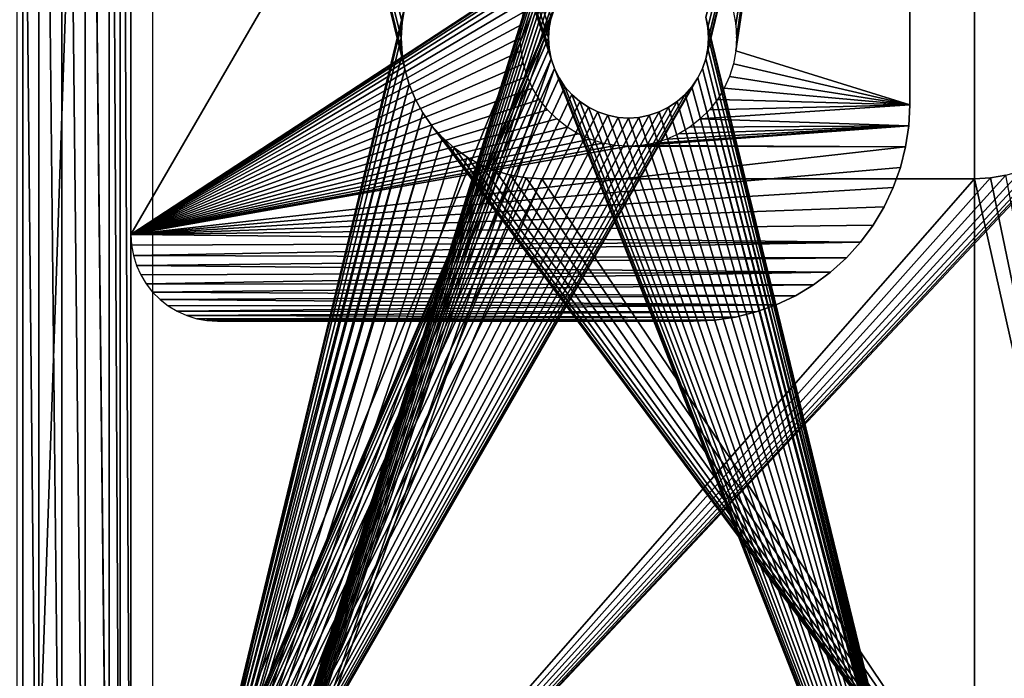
# Model space of a CAD drawing. Header units: millimetres. Extents: x -100 to 100, y -30 to 32.
# Tile 4 of 106: x -82 to -59, y -15 to 0. Entities that reach past the tile are written whole.
import ezdxf

# ---------------------------------------------------------------- set-up
doc = ezdxf.new("R2010")
doc.units = ezdxf.units.MM
doc.header["$LTSCALE"] = 65.185185
for name, color, linetype in [('104', 7, 'CONTINUOUS'), ('11', 7, 'CONTINUOUS'), ('110', 7, 'CONTINUOUS'), ('118', 7, 'CONTINUOUS'), ('120', 7, 'CONTINUOUS'), ('121', 7, 'CONTINUOUS'), ('122', 7, 'CONTINUOUS'), ('128', 7, 'CONTINUOUS'), ('3', 7, 'CONTINUOUS'), ('4', 7, 'CONTINUOUS'), ('40', 7, 'CONTINUOUS'), ('55', 7, 'CONTINUOUS'), ('59', 7, 'CONTINUOUS'), ('6', 7, 'CONTINUOUS'), ('60', 7, 'CONTINUOUS'), ('61', 7, 'CONTINUOUS'), ('78', 7, 'CONTINUOUS'), ('8', 7, 'CONTINUOUS'), ('80', 7, 'CONTINUOUS'), ('81', 7, 'CONTINUOUS'), ('97', 7, 'CONTINUOUS')]:
    doc.layers.add(name, color=color, linetype=linetype)

msp = doc.modelspace()

# ---------------------------------------------------------------- linework, layer by layer
at = {"layer": '104', "linetype": 'Continuous'}
for points in [[(-82.138, -25.5, 398.389), (-81.627, -25.5, 398.61), (-82.138, 25.5, 398.389), (-82.138, -25.5, 398.389)], [(-82.138, 25.5, 398.389), (-81.627, -25.5, 398.61), (-81.627, 25.5, 398.61), (-82.138, 25.5, 398.389)], [(-81.627, -25.5, 398.61), (-81.097, -25.5, 398.784), (-81.627, 25.5, 398.61), (-81.627, -25.5, 398.61)], [(-81.627, 25.5, 398.61), (-81.097, -25.5, 398.784), (-81.097, 25.5, 398.784), (-81.627, 25.5, 398.61)], [(-81.097, -25.5, 398.784), (-80.553, -25.5, 398.907), (-81.097, 25.5, 398.784), (-81.097, -25.5, 398.784)], [(-81.097, 25.5, 398.784), (-80.553, -25.5, 398.907), (-80.553, 25.5, 398.907), (-81.097, 25.5, 398.784)], [(-80.553, -25.5, 398.907), (-80, -25.5, 398.979), (-80.553, 25.5, 398.907), (-80.553, -25.5, 398.907)], [(-80.553, 25.5, 398.907), (-80, -25.5, 398.979), (-80, -25, 398.979), (-80.553, 25.5, 398.907)], [(-80, 25, 398.979), (-80.553, 25.5, 398.907), (-80, -25, 398.979), (-80, 25, 398.979)], [(-79.75, 25, 398.995), (-80, 25, 398.979), (-79.75, -25, 398.995), (-79.75, 25, 398.995)], [(-79.75, -25, 398.995), (-80, 25, 398.979), (-80, -25, 398.979), (-79.75, -25, 398.995)], [(-79.5, -25, 399), (-79.5, 25, 399), (-79.75, 25, 398.995), (-79.5, -25, 399)], [(-79.5, -25, 399), (-79.75, 25, 398.995), (-79.75, -25, 398.995), (-79.5, -25, 399)]]:
    msp.add_3dface(points, dxfattribs=at)
at = {"layer": '11', "color": 7, "linetype": 'Continuous'}
for points in [[(-60, 25, 18), (-60, -25, 18), (-60, 25, 16), (-60, 25, 18)], [(-60, -25, 18), (-60, -25, 16), (-60, 25, 16), (-60, -25, 18)]]:
    msp.add_3dface(points, dxfattribs=at)
at = {"layer": '110', "color": 7, "linetype": 'Continuous'}
for points in [[(79, 27.8, 369.2), (-79, 27.8, 369.2), (79, -27.8, 369.2), (79, 27.8, 369.2)], [(79, -27.8, 369.2), (-79, 27.8, 369.2), (-79, -27.8, 369.2), (79, -27.8, 369.2)]]:
    msp.add_3dface(points, dxfattribs=at)
at = {"layer": '118', "linetype": 'Continuous'}
for points in [[(-79.5, 27.951, 21.25), (-60.4, 27.749, 22.441), (79.5, -29.908, 363.5), (-79.5, 27.951, 21.25)], [(-79.5, -29.908, 363.5), (-79.5, 27.951, 21.25), (79.5, -29.908, 363.5), (-79.5, -29.908, 363.5)], [(-60.4, 27.749, 22.441), (-60.225, 27.748, 22.45), (79.5, -29.908, 363.5), (-60.4, 27.749, 22.441)], [(-60.225, 27.748, 22.45), (60.225, 27.748, 22.45), (79.5, -29.908, 363.5), (-60.225, 27.748, 22.45)]]:
    msp.add_3dface(points, dxfattribs=at)
at = {"layer": '120', "linetype": 'Continuous'}
for points in [[(79.5, -28.562, 363.75), (79.5, 29.297, 21.5), (-79.5, -28.562, 363.75), (79.5, -28.562, 363.75)], [(-79.5, -28.562, 363.75), (79.5, 29.297, 21.5), (60.358, 29.137, 22.445), (-79.5, -28.562, 363.75)], [(-79.5, 29.297, 21.5), (-79.5, -28.562, 363.75), (-61.463, 29.297, 21.5), (-79.5, 29.297, 21.5)], [(-61.463, 29.297, 21.5), (-79.5, -28.562, 363.75), (-61.41, 29.269, 21.665), (-61.463, 29.297, 21.5)], [(-61.41, 29.269, 21.665), (-79.5, -28.562, 363.75), (-61.334, 29.243, 21.822), (-61.41, 29.269, 21.665)], [(-61.334, 29.243, 21.822), (-79.5, -28.562, 363.75), (-61.238, 29.219, 21.965), (-61.334, 29.243, 21.822)], [(-61.238, 29.219, 21.965), (-79.5, -28.562, 363.75), (-61.123, 29.197, 22.094), (-61.238, 29.219, 21.965)], [(-61.123, 29.197, 22.094), (-79.5, -28.562, 363.75), (-60.992, 29.178, 22.206), (-61.123, 29.197, 22.094)], [(-60.992, 29.178, 22.206), (-79.5, -28.562, 363.75), (-60.847, 29.162, 22.298), (-60.992, 29.178, 22.206)], [(-60.847, 29.162, 22.298), (-79.5, -28.562, 363.75), (-60.691, 29.15, 22.37), (-60.847, 29.162, 22.298)], [(-60.691, 29.15, 22.37), (-79.5, -28.562, 363.75), (-60.527, 29.142, 22.419), (-60.691, 29.15, 22.37)], [(-60.527, 29.142, 22.419), (-79.5, -28.562, 363.75), (-60.358, 29.137, 22.445), (-60.527, 29.142, 22.419)], [(-60.358, 29.137, 22.445), (-79.5, -28.562, 363.75), (-60.187, 29.137, 22.448), (-60.358, 29.137, 22.445)], [(-60.187, 29.137, 22.448), (-79.5, -28.562, 363.75), (60.187, 29.137, 22.448), (-60.187, 29.137, 22.448)], [(60.187, 29.137, 22.448), (-79.5, -28.562, 363.75), (60.358, 29.137, 22.445), (60.187, 29.137, 22.448)]]:
    msp.add_3dface(points, dxfattribs=at)
at = {"layer": '121', "linetype": 'Continuous'}
for points in [[(-61.5, 26.472, 19.5), (-61.5, -1.543, 19.5), (-61.5, 26.339, 18), (-61.5, 26.472, 19.5)], [(-61.5, 26.339, 18), (-61.5, -1.543, 19.5), (-61.5, -1.543, 18), (-61.5, 26.339, 18)]]:
    msp.add_3dface(points, dxfattribs=at)
at = {"layer": '122', "linetype": 'Continuous'}
for points in [[(-69.42, 2.057, 19.5), (-61.5, 26.472, 19.5), (-79.5, -4.543, 19.5), (-69.42, 2.057, 19.5)], [(-79.5, -4.543, 19.5), (-61.5, 26.472, 19.5), (-79.5, 26.472, 19.5), (-79.5, -4.543, 19.5)], [(-65.518, 0.301, 19.5), (-61.5, 26.472, 19.5), (-65.573, 0.598, 19.5), (-65.518, 0.301, 19.5)], [(-61.5, -1.543, 19.5), (-61.5, 26.472, 19.5), (-65.518, -0.301, 19.5), (-61.5, -1.543, 19.5)], [(-65.518, -0.301, 19.5), (-61.5, 26.472, 19.5), (-65.5, 0, 19.5), (-65.518, -0.301, 19.5)], [(-65.5, 0, 19.5), (-61.5, 26.472, 19.5), (-65.518, 0.301, 19.5), (-65.5, 0, 19.5)], [(-69.658, 1.871, 19.5), (-69.42, 2.057, 19.5), (-79.5, -4.543, 19.5), (-69.658, 1.871, 19.5)], [(-69.871, 1.658, 19.5), (-69.658, 1.871, 19.5), (-79.5, -4.543, 19.5), (-69.871, 1.658, 19.5)], [(-70.057, 1.42, 19.5), (-69.871, 1.658, 19.5), (-79.5, -4.543, 19.5), (-70.057, 1.42, 19.5)], [(-70.214, 1.162, 19.5), (-70.057, 1.42, 19.5), (-79.5, -4.543, 19.5), (-70.214, 1.162, 19.5)], [(-70.338, 0.887, 19.5), (-70.214, 1.162, 19.5), (-79.5, -4.543, 19.5), (-70.338, 0.887, 19.5)], [(-70.427, 0.598, 19.5), (-70.338, 0.887, 19.5), (-79.5, -4.543, 19.5), (-70.427, 0.598, 19.5)], [(-70.482, 0.301, 19.5), (-70.427, 0.598, 19.5), (-79.5, -4.543, 19.5), (-70.482, 0.301, 19.5)], [(-70.5, 0, 19.5), (-70.482, 0.301, 19.5), (-79.5, -4.543, 19.5), (-70.5, 0, 19.5)], [(-70.482, -0.301, 19.5), (-70.5, 0, 19.5), (-79.5, -4.543, 19.5), (-70.482, -0.301, 19.5)], [(-70.427, -0.598, 19.5), (-70.482, -0.301, 19.5), (-79.5, -4.543, 19.5), (-70.427, -0.598, 19.5)], [(-65.573, -0.598, 19.5), (-61.5, -1.543, 19.5), (-65.518, -0.301, 19.5), (-65.573, -0.598, 19.5)], [(-70.338, -0.887, 19.5), (-70.427, -0.598, 19.5), (-79.5, -4.543, 19.5), (-70.338, -0.887, 19.5)], [(-65.662, -0.887, 19.5), (-61.5, -1.543, 19.5), (-65.573, -0.598, 19.5), (-65.662, -0.887, 19.5)], [(-70.214, -1.162, 19.5), (-70.338, -0.887, 19.5), (-79.5, -4.543, 19.5), (-70.214, -1.162, 19.5)], [(-65.786, -1.162, 19.5), (-61.5, -1.543, 19.5), (-65.662, -0.887, 19.5), (-65.786, -1.162, 19.5)], [(-70.057, -1.42, 19.5), (-70.214, -1.162, 19.5), (-79.5, -4.543, 19.5), (-70.057, -1.42, 19.5)], [(-65.943, -1.42, 19.5), (-61.5, -1.543, 19.5), (-65.786, -1.162, 19.5), (-65.943, -1.42, 19.5)], [(-69.871, -1.658, 19.5), (-70.057, -1.42, 19.5), (-79.5, -4.543, 19.5), (-69.871, -1.658, 19.5)], [(-66.342, -1.871, 19.5), (-61.5, -1.543, 19.5), (-66.129, -1.658, 19.5), (-66.342, -1.871, 19.5)], [(-61.5, -1.543, 19.5), (-66.342, -1.871, 19.5), (-61.524, -2.033, 19.5), (-61.5, -1.543, 19.5)], [(-66.129, -1.658, 19.5), (-61.5, -1.543, 19.5), (-65.943, -1.42, 19.5), (-66.129, -1.658, 19.5)], [(-69.658, -1.871, 19.5), (-69.871, -1.658, 19.5), (-79.5, -4.543, 19.5), (-69.658, -1.871, 19.5)], [(-69.42, -2.057, 19.5), (-69.658, -1.871, 19.5), (-79.5, -4.543, 19.5), (-69.42, -2.057, 19.5)], [(-67.402, -2.427, 19.5), (-67.699, -2.482, 19.5), (-61.524, -2.033, 19.5), (-67.402, -2.427, 19.5)], [(-61.524, -2.033, 19.5), (-67.699, -2.482, 19.5), (-61.596, -2.518, 19.5), (-61.524, -2.033, 19.5)], [(-67.113, -2.338, 19.5), (-67.402, -2.427, 19.5), (-61.524, -2.033, 19.5), (-67.113, -2.338, 19.5)], [(-66.838, -2.214, 19.5), (-67.113, -2.338, 19.5), (-61.524, -2.033, 19.5), (-66.838, -2.214, 19.5)], [(-66.58, -2.057, 19.5), (-66.838, -2.214, 19.5), (-61.524, -2.033, 19.5), (-66.58, -2.057, 19.5)], [(-66.342, -1.871, 19.5), (-66.58, -2.057, 19.5), (-61.524, -2.033, 19.5), (-66.342, -1.871, 19.5)], [(-69.162, -2.214, 19.5), (-69.42, -2.057, 19.5), (-79.5, -4.543, 19.5), (-69.162, -2.214, 19.5)], [(-68.887, -2.338, 19.5), (-69.162, -2.214, 19.5), (-79.5, -4.543, 19.5), (-68.887, -2.338, 19.5)], [(-68.598, -2.427, 19.5), (-68.887, -2.338, 19.5), (-79.5, -4.543, 19.5), (-68.598, -2.427, 19.5)], [(-68.301, -2.482, 19.5), (-68.598, -2.427, 19.5), (-79.5, -4.543, 19.5), (-68.301, -2.482, 19.5)], [(-68, -2.5, 19.5), (-68.301, -2.482, 19.5), (-79.5, -4.543, 19.5), (-68, -2.5, 19.5)], [(-68, -2.5, 19.5), (-79.5, -4.543, 19.5), (-61.596, -2.518, 19.5), (-68, -2.5, 19.5)], [(-67.699, -2.482, 19.5), (-68, -2.5, 19.5), (-61.596, -2.518, 19.5), (-67.699, -2.482, 19.5)], [(-61.596, -2.518, 19.5), (-79.5, -4.543, 19.5), (-61.715, -2.994, 19.5), (-61.596, -2.518, 19.5)], [(-61.715, -2.994, 19.5), (-79.5, -4.543, 19.5), (-61.881, -3.456, 19.5), (-61.715, -2.994, 19.5)], [(-61.881, -3.456, 19.5), (-79.5, -4.543, 19.5), (-62.09, -3.9, 19.5), (-61.881, -3.456, 19.5)], [(-62.09, -3.9, 19.5), (-79.5, -4.543, 19.5), (-62.343, -4.321, 19.5), (-62.09, -3.9, 19.5)], [(-62.343, -4.321, 19.5), (-79.5, -4.543, 19.5), (-62.635, -4.715, 19.5), (-62.343, -4.321, 19.5)], [(-62.635, -4.715, 19.5), (-79.5, -4.543, 19.5), (-79.485, -4.784, 19.5), (-62.635, -4.715, 19.5)], [(-79.442, -5.022, 19.5), (-62.635, -4.715, 19.5), (-79.485, -4.784, 19.5), (-79.442, -5.022, 19.5)], [(-62.964, -5.079, 19.5), (-62.635, -4.715, 19.5), (-79.442, -5.022, 19.5), (-62.964, -5.079, 19.5)], [(-79.37, -5.252, 19.5), (-62.964, -5.079, 19.5), (-79.442, -5.022, 19.5), (-79.37, -5.252, 19.5)], [(-63.328, -5.408, 19.5), (-62.964, -5.079, 19.5), (-79.37, -5.252, 19.5), (-63.328, -5.408, 19.5)], [(-79.271, -5.472, 19.5), (-63.328, -5.408, 19.5), (-79.37, -5.252, 19.5), (-79.271, -5.472, 19.5)], [(-79.146, -5.679, 19.5), (-63.328, -5.408, 19.5), (-79.271, -5.472, 19.5), (-79.146, -5.679, 19.5)], [(-63.722, -5.7, 19.5), (-63.328, -5.408, 19.5), (-79.146, -5.679, 19.5), (-63.722, -5.7, 19.5)], [(-78.997, -5.869, 19.5), (-63.722, -5.7, 19.5), (-79.146, -5.679, 19.5), (-78.997, -5.869, 19.5)], [(-64.143, -5.953, 19.5), (-63.722, -5.7, 19.5), (-78.997, -5.869, 19.5), (-64.143, -5.953, 19.5)], [(-78.826, -6.04, 19.5), (-64.143, -5.953, 19.5), (-78.997, -5.869, 19.5), (-78.826, -6.04, 19.5)], [(-64.587, -6.162, 19.5), (-64.143, -5.953, 19.5), (-78.826, -6.04, 19.5), (-64.587, -6.162, 19.5)], [(-78.636, -6.189, 19.5), (-64.587, -6.162, 19.5), (-78.826, -6.04, 19.5), (-78.636, -6.189, 19.5)], [(-78.429, -6.314, 19.5), (-64.587, -6.162, 19.5), (-78.636, -6.189, 19.5), (-78.429, -6.314, 19.5)], [(-65.049, -6.328, 19.5), (-64.587, -6.162, 19.5), (-78.429, -6.314, 19.5), (-65.049, -6.328, 19.5)], [(-78.209, -6.413, 19.5), (-65.049, -6.328, 19.5), (-78.429, -6.314, 19.5), (-78.209, -6.413, 19.5)], [(-65.525, -6.447, 19.5), (-65.049, -6.328, 19.5), (-78.209, -6.413, 19.5), (-65.525, -6.447, 19.5)], [(-77.979, -6.485, 19.5), (-65.525, -6.447, 19.5), (-78.209, -6.413, 19.5), (-77.979, -6.485, 19.5)], [(-66.01, -6.519, 19.5), (-65.525, -6.447, 19.5), (-77.979, -6.485, 19.5), (-66.01, -6.519, 19.5)], [(-77.741, -6.528, 19.5), (-66.01, -6.519, 19.5), (-77.979, -6.485, 19.5), (-77.741, -6.528, 19.5)], [(-77.5, -6.543, 19.5), (-66.01, -6.519, 19.5), (-77.741, -6.528, 19.5), (-77.5, -6.543, 19.5)], [(-66.5, -6.543, 19.5), (-66.01, -6.519, 19.5), (-77.5, -6.543, 19.5), (-66.5, -6.543, 19.5)]]:
    msp.add_3dface(points, dxfattribs=at)
at = {"layer": '128', "linetype": 'Continuous'}
for points in [[(-61.5, -1.543, 18), (-61.5, -1.543, 19.5), (-61.524, -2.033, 19.5), (-61.5, -1.543, 18)], [(-61.5, -1.543, 18), (-61.524, -2.033, 19.5), (-61.524, -2.033, 18), (-61.5, -1.543, 18)], [(-61.524, -2.033, 19.5), (-61.596, -2.518, 19.5), (-61.524, -2.033, 18), (-61.524, -2.033, 19.5)], [(-61.524, -2.033, 18), (-61.596, -2.518, 19.5), (-61.596, -2.518, 18), (-61.524, -2.033, 18)], [(-61.596, -2.518, 19.5), (-61.715, -2.994, 19.5), (-61.596, -2.518, 18), (-61.596, -2.518, 19.5)], [(-61.596, -2.518, 18), (-61.715, -2.994, 19.5), (-61.715, -2.994, 18), (-61.596, -2.518, 18)], [(-61.715, -2.994, 19.5), (-61.881, -3.456, 19.5), (-61.715, -2.994, 18), (-61.715, -2.994, 19.5)], [(-61.715, -2.994, 18), (-61.881, -3.456, 19.5), (-61.881, -3.456, 18), (-61.715, -2.994, 18)], [(-61.881, -3.456, 19.5), (-62.09, -3.9, 19.5), (-61.881, -3.456, 18), (-61.881, -3.456, 19.5)], [(-61.881, -3.456, 18), (-62.09, -3.9, 19.5), (-62.09, -3.9, 18), (-61.881, -3.456, 18)], [(-62.09, -3.9, 19.5), (-62.343, -4.321, 19.5), (-62.09, -3.9, 18), (-62.09, -3.9, 19.5)], [(-62.09, -3.9, 18), (-62.343, -4.321, 19.5), (-62.343, -4.321, 18), (-62.09, -3.9, 18)], [(-62.343, -4.321, 19.5), (-62.635, -4.715, 19.5), (-62.343, -4.321, 18), (-62.343, -4.321, 19.5)], [(-62.343, -4.321, 18), (-62.635, -4.715, 19.5), (-62.635, -4.715, 18), (-62.343, -4.321, 18)], [(-62.635, -4.715, 19.5), (-62.964, -5.079, 19.5), (-62.635, -4.715, 18), (-62.635, -4.715, 19.5)], [(-62.635, -4.715, 18), (-62.964, -5.079, 19.5), (-62.964, -5.079, 18), (-62.635, -4.715, 18)], [(-62.964, -5.079, 19.5), (-63.328, -5.408, 19.5), (-62.964, -5.079, 18), (-62.964, -5.079, 19.5)], [(-62.964, -5.079, 18), (-63.328, -5.408, 19.5), (-63.328, -5.408, 18), (-62.964, -5.079, 18)], [(-63.328, -5.408, 19.5), (-63.722, -5.7, 19.5), (-63.328, -5.408, 18), (-63.328, -5.408, 19.5)], [(-63.328, -5.408, 18), (-63.722, -5.7, 19.5), (-63.722, -5.7, 18), (-63.328, -5.408, 18)], [(-63.722, -5.7, 19.5), (-64.143, -5.953, 19.5), (-63.722, -5.7, 18), (-63.722, -5.7, 19.5)], [(-63.722, -5.7, 18), (-64.143, -5.953, 19.5), (-64.143, -5.953, 18), (-63.722, -5.7, 18)], [(-64.143, -5.953, 19.5), (-64.587, -6.162, 19.5), (-64.143, -5.953, 18), (-64.143, -5.953, 19.5)], [(-64.143, -5.953, 18), (-64.587, -6.162, 19.5), (-64.587, -6.162, 18), (-64.143, -5.953, 18)], [(-65.049, -6.328, 19.5), (-65.525, -6.447, 19.5), (-65.049, -6.328, 18), (-65.049, -6.328, 19.5)], [(-65.049, -6.328, 18), (-65.525, -6.447, 19.5), (-65.525, -6.447, 18), (-65.049, -6.328, 18)], [(-64.587, -6.162, 19.5), (-65.049, -6.328, 19.5), (-64.587, -6.162, 18), (-64.587, -6.162, 19.5)], [(-64.587, -6.162, 18), (-65.049, -6.328, 19.5), (-65.049, -6.328, 18), (-64.587, -6.162, 18)], [(-66.01, -6.519, 19.5), (-66.5, -6.543, 19.5), (-66.01, -6.519, 18), (-66.01, -6.519, 19.5)], [(-66.01, -6.519, 18), (-66.5, -6.543, 19.5), (-66.5, -6.543, 18), (-66.01, -6.519, 18)], [(-65.525, -6.447, 19.5), (-66.01, -6.519, 19.5), (-65.525, -6.447, 18), (-65.525, -6.447, 19.5)], [(-65.525, -6.447, 18), (-66.01, -6.519, 19.5), (-66.01, -6.519, 18), (-65.525, -6.447, 18)]]:
    msp.add_3dface(points, dxfattribs=at)
at = {"layer": '3', "color": 7, "linetype": 'Continuous'}
for points in [[(-100, 30, -2), (100, 30, -2), (-100, -30, -2), (-100, 30, -2)], [(-100, -30, -2), (100, 30, -2), (100, -30, -2), (-100, -30, -2)]]:
    msp.add_3dface(points, dxfattribs=at)
at = {"layer": '4', "color": 7, "linetype": 'Continuous'}
for points in [[(-80, 30, 18), (-80, -30, 18), (-69.787, -0.479, 18), (-80, 30, 18)], [(-69.85, 0, 18), (-80, 30, 18), (-69.834, -0.241, 18), (-69.85, 0, 18)], [(-80, 30, 18), (-69.85, 0, 18), (-69.834, 0.241, 18), (-80, 30, 18)], [(-69.834, -0.241, 18), (-80, 30, 18), (-69.787, -0.479, 18), (-69.834, -0.241, 18)], [(-69.787, 0.479, 18), (-80, 30, 18), (-69.834, 0.241, 18), (-69.787, 0.479, 18)], [(-60, -25, 18), (-60, 25, 18), (-66.213, 0.479, 18), (-60, -25, 18)], [(-66.166, 0.241, 18), (-60, -25, 18), (-66.213, 0.479, 18), (-66.166, 0.241, 18)], [(-66.15, 0, 18), (-60, -25, 18), (-66.166, 0.241, 18), (-66.15, 0, 18)], [(-66.166, -0.241, 18), (-59.942, -25.479, 18), (-66.15, 0, 18), (-66.166, -0.241, 18)], [(-59.985, -25.241, 18), (-60, -25, 18), (-66.15, 0, 18), (-59.985, -25.241, 18)], [(-59.942, -25.479, 18), (-59.985, -25.241, 18), (-66.15, 0, 18), (-59.942, -25.479, 18)], [(-66.213, -0.479, 18), (-59.942, -25.479, 18), (-66.166, -0.241, 18), (-66.213, -0.479, 18)], [(-69.787, -0.479, 18), (-80, -30, 18), (-69.709, -0.708, 18), (-69.787, -0.479, 18)], [(-66.291, -0.708, 18), (-59.942, -25.479, 18), (-66.213, -0.479, 18), (-66.291, -0.708, 18)], [(-80, -30, 18), (-59.87, -25.709, 18), (-69.709, -0.708, 18), (-80, -30, 18)], [(-69.709, -0.708, 18), (-59.87, -25.709, 18), (-69.602, -0.925, 18), (-69.709, -0.708, 18)], [(-66.398, -0.925, 18), (-59.942, -25.479, 18), (-66.291, -0.708, 18), (-66.398, -0.925, 18)], [(-69.602, -0.925, 18), (-59.87, -25.709, 18), (-69.468, -1.126, 18), (-69.602, -0.925, 18)], [(-69.468, -1.126, 18), (-59.87, -25.709, 18), (-69.308, -1.308, 18), (-69.468, -1.126, 18)], [(-66.692, -1.308, 18), (-59.942, -25.479, 18), (-66.532, -1.126, 18), (-66.692, -1.308, 18)], [(-66.532, -1.126, 18), (-59.942, -25.479, 18), (-66.398, -0.925, 18), (-66.532, -1.126, 18)], [(-69.308, -1.308, 18), (-59.87, -25.709, 18), (-69.126, -1.468, 18), (-69.308, -1.308, 18)], [(-66.874, -1.468, 18), (-59.942, -25.479, 18), (-66.692, -1.308, 18), (-66.874, -1.468, 18)], [(-69.126, -1.468, 18), (-59.87, -25.709, 18), (-68.925, -1.602, 18), (-69.126, -1.468, 18)], [(-67.075, -1.602, 18), (-59.942, -25.479, 18), (-66.874, -1.468, 18), (-67.075, -1.602, 18)], [(-68.925, -1.602, 18), (-59.87, -25.709, 18), (-68.708, -1.709, 18), (-68.925, -1.602, 18)], [(-68.708, -1.709, 18), (-59.87, -25.709, 18), (-68.479, -1.787, 18), (-68.708, -1.709, 18)], [(-68.479, -1.787, 18), (-59.87, -25.709, 18), (-68.241, -1.834, 18), (-68.479, -1.787, 18)], [(-67.759, -1.834, 18), (-59.87, -25.709, 18), (-67.521, -1.787, 18), (-67.759, -1.834, 18)], [(-67.521, -1.787, 18), (-59.942, -25.479, 18), (-67.292, -1.709, 18), (-67.521, -1.787, 18)], [(-59.87, -25.709, 18), (-59.942, -25.479, 18), (-67.521, -1.787, 18), (-59.87, -25.709, 18)], [(-67.292, -1.709, 18), (-59.942, -25.479, 18), (-67.075, -1.602, 18), (-67.292, -1.709, 18)], [(-68.241, -1.834, 18), (-59.87, -25.709, 18), (-68, -1.85, 18), (-68.241, -1.834, 18)], [(-68, -1.85, 18), (-59.87, -25.709, 18), (-67.759, -1.834, 18), (-68, -1.85, 18)]]:
    msp.add_3dface(points, dxfattribs=at)
at = {"layer": '40', "linetype": 'Continuous'}
for points in [[(-79.5, -27.083, 365.5), (-79.5, 29, 365.5), (79.5, 29, 365.5), (-79.5, -27.083, 365.5)], [(79.5, -27.083, 365.5), (-79.5, -27.083, 365.5), (79.5, 29, 365.5), (79.5, -27.083, 365.5)]]:
    msp.add_3dface(points, dxfattribs=at)
at = {"layer": '55', "color": 7, "linetype": 'Continuous'}
for points in [[(-80, 30, 18), (-80, 30, 398), (-80, -30, 18), (-80, 30, 18)], [(-80, 30, 398), (-80, -30, 398), (-80, -30, 18), (-80, 30, 398)]]:
    msp.add_3dface(points, dxfattribs=at)
at = {"layer": '59', "color": 7, "linetype": 'Continuous'}
for points in [[(-82, -28, 16), (-82, -28, 398), (-82, 28, 16), (-82, -28, 16)], [(-82, -28, 398), (-82, 28, 398), (-82, 28, 16), (-82, -28, 398)]]:
    msp.add_3dface(points, dxfattribs=at)
at = {"layer": '6', "color": 7, "linetype": 'Continuous'}
for points in [[(-98, -28), (98, -28), (-98, 28), (-98, -28)], [(-98, 28), (98, -28), (98, 28), (-98, 28)]]:
    msp.add_3dface(points, dxfattribs=at)
at = {"layer": '60', "color": 7, "linetype": 'Continuous'}
for points in [[(-80, -30, 398), (-80, 30, 398), (-82, -28, 398), (-80, -30, 398)], [(-82, -28, 398), (-80, 30, 398), (-82, 28, 398), (-82, -28, 398)]]:
    msp.add_3dface(points, dxfattribs=at)
at = {"layer": '61', "linetype": 'Continuous'}
for points in [[(-79.5, 25.5, 396), (-73.169, 0.723, 396), (-79.5, -25.5, 396), (-79.5, 25.5, 396)], [(-73.169, 0.723, 396), (-73.23, 0.364, 396), (-79.5, -25.5, 396), (-73.169, 0.723, 396)], [(-73.23, 0.364, 396), (-73.25, 0, 396), (-79.5, -25.5, 396), (-73.23, 0.364, 396)], [(-73.25, 0, 396), (-73.23, -0.364, 396), (-79.5, -25.5, 396), (-73.25, 0, 396)], [(-73.23, -0.364, 396), (-73.169, -0.723, 396), (-79.5, -25.5, 396), (-73.23, -0.364, 396)], [(-73.169, -0.723, 396), (-73.068, -1.073, 396), (-79.5, -25.5, 396), (-73.169, -0.723, 396)], [(-73.068, -1.073, 396), (-72.928, -1.41, 396), (-79.5, -25.5, 396), (-73.068, -1.073, 396)], [(-72.928, -1.41, 396), (-72.752, -1.729, 396), (-79.5, -25.5, 396), (-72.928, -1.41, 396)], [(-72.752, -1.729, 396), (-72.541, -2.026, 396), (-79.5, -25.5, 396), (-72.752, -1.729, 396)], [(-72.541, -2.026, 396), (-72.298, -2.298, 396), (-79.5, -25.5, 396), (-72.541, -2.026, 396)], [(-72.298, -2.298, 396), (-72.026, -2.541, 396), (-79.5, -25.5, 396), (-72.298, -2.298, 396)], [(-57.974, -2.541, 396), (-57.702, -2.298, 396), (-79.5, -25.5, 396), (-57.974, -2.541, 396)], [(-79.5, -25.5, 396), (-57.702, -2.298, 396), (-55, -22.5, 396), (-79.5, -25.5, 396)], [(-72.026, -2.541, 396), (-71.729, -2.752, 396), (-79.5, -25.5, 396), (-72.026, -2.541, 396)], [(-58.271, -2.752, 396), (-57.974, -2.541, 396), (-79.5, -25.5, 396), (-58.271, -2.752, 396)], [(-71.729, -2.752, 396), (-71.41, -2.928, 396), (-79.5, -25.5, 396), (-71.729, -2.752, 396)], [(-58.59, -2.928, 396), (-58.271, -2.752, 396), (-79.5, -25.5, 396), (-58.59, -2.928, 396)], [(-71.41, -2.928, 396), (-71.073, -3.068, 396), (-79.5, -25.5, 396), (-71.41, -2.928, 396)], [(-58.927, -3.068, 396), (-58.59, -2.928, 396), (-79.5, -25.5, 396), (-58.927, -3.068, 396)], [(-71.073, -3.068, 396), (-70.723, -3.169, 396), (-79.5, -25.5, 396), (-71.073, -3.068, 396)], [(-59.277, -3.169, 396), (-58.927, -3.068, 396), (-79.5, -25.5, 396), (-59.277, -3.169, 396)], [(-70.723, -3.169, 396), (-70.364, -3.23, 396), (-79.5, -25.5, 396), (-70.723, -3.169, 396)], [(-59.636, -3.23, 396), (-59.277, -3.169, 396), (-79.5, -25.5, 396), (-59.636, -3.23, 396)], [(-70.364, -3.23, 396), (-70, -3.25, 396), (-79.5, -25.5, 396), (-70.364, -3.23, 396)], [(-60, -3.25, 396), (-59.636, -3.23, 396), (-79.5, -25.5, 396), (-60, -3.25, 396)], [(-70, -3.25, 396), (-60, -3.25, 396), (-79.5, -25.5, 396), (-70, -3.25, 396)]]:
    msp.add_3dface(points, dxfattribs=at)
at = {"layer": '78', "linetype": 'Continuous'}
for points in [[(-73.23, 0.364, 396), (-73.169, 0.723, 396), (-73.23, 0.364, 399), (-73.23, 0.364, 396)], [(-73.23, 0.364, 399), (-73.169, 0.723, 396), (-73.169, 0.723, 399), (-73.23, 0.364, 399)], [(-73.25, 0, 396), (-73.23, 0.364, 396), (-73.25, 0, 399), (-73.25, 0, 396)], [(-73.25, 0, 399), (-73.23, 0.364, 396), (-73.23, 0.364, 399), (-73.25, 0, 399)], [(-73.23, -0.364, 396), (-73.25, 0, 396), (-73.23, -0.364, 399), (-73.23, -0.364, 396)], [(-73.23, -0.364, 399), (-73.25, 0, 396), (-73.25, 0, 399), (-73.23, -0.364, 399)], [(-73.169, -0.723, 396), (-73.23, -0.364, 396), (-73.169, -0.723, 399), (-73.169, -0.723, 396)], [(-73.169, -0.723, 399), (-73.23, -0.364, 396), (-73.23, -0.364, 399), (-73.169, -0.723, 399)], [(-73.068, -1.073, 396), (-73.169, -0.723, 396), (-73.068, -1.073, 399), (-73.068, -1.073, 396)], [(-73.068, -1.073, 399), (-73.169, -0.723, 396), (-73.169, -0.723, 399), (-73.068, -1.073, 399)], [(-72.928, -1.41, 396), (-73.068, -1.073, 396), (-73.068, -1.073, 399), (-72.928, -1.41, 396)], [(-72.928, -1.41, 399), (-72.928, -1.41, 396), (-73.068, -1.073, 399), (-72.928, -1.41, 399)], [(-72.752, -1.729, 396), (-72.928, -1.41, 396), (-72.928, -1.41, 399), (-72.752, -1.729, 396)], [(-72.752, -1.729, 399), (-72.752, -1.729, 396), (-72.928, -1.41, 399), (-72.752, -1.729, 399)], [(-72.541, -2.026, 396), (-72.752, -1.729, 396), (-72.541, -2.026, 399), (-72.541, -2.026, 396)], [(-72.541, -2.026, 399), (-72.752, -1.729, 396), (-72.752, -1.729, 399), (-72.541, -2.026, 399)], [(-72.298, -2.298, 396), (-72.541, -2.026, 396), (-72.298, -2.298, 399), (-72.298, -2.298, 396)], [(-72.298, -2.298, 399), (-72.541, -2.026, 396), (-72.541, -2.026, 399), (-72.298, -2.298, 399)], [(-72.026, -2.541, 396), (-72.298, -2.298, 396), (-72.026, -2.541, 399), (-72.026, -2.541, 396)], [(-72.026, -2.541, 399), (-72.298, -2.298, 396), (-72.298, -2.298, 399), (-72.026, -2.541, 399)], [(-71.729, -2.752, 396), (-72.026, -2.541, 396), (-71.729, -2.752, 399), (-71.729, -2.752, 396)], [(-71.729, -2.752, 399), (-72.026, -2.541, 396), (-72.026, -2.541, 399), (-71.729, -2.752, 399)], [(-71.41, -2.928, 396), (-71.729, -2.752, 396), (-71.41, -2.928, 399), (-71.41, -2.928, 396)], [(-71.41, -2.928, 399), (-71.729, -2.752, 396), (-71.729, -2.752, 399), (-71.41, -2.928, 399)], [(-71.073, -3.068, 396), (-71.41, -2.928, 396), (-71.41, -2.928, 399), (-71.073, -3.068, 396)], [(-71.073, -3.068, 399), (-71.073, -3.068, 396), (-71.41, -2.928, 399), (-71.073, -3.068, 399)], [(-70.723, -3.169, 396), (-71.073, -3.068, 396), (-70.723, -3.169, 399), (-70.723, -3.169, 396)], [(-70.723, -3.169, 399), (-71.073, -3.068, 396), (-71.073, -3.068, 399), (-70.723, -3.169, 399)], [(-70.364, -3.23, 396), (-70.723, -3.169, 396), (-70.364, -3.23, 399), (-70.364, -3.23, 396)], [(-70.364, -3.23, 399), (-70.723, -3.169, 396), (-70.723, -3.169, 399), (-70.364, -3.23, 399)], [(-70, -3.25, 396), (-70.364, -3.23, 396), (-70, -3.25, 399), (-70, -3.25, 396)], [(-70, -3.25, 399), (-70.364, -3.23, 396), (-70.364, -3.23, 399), (-70, -3.25, 399)]]:
    msp.add_3dface(points, dxfattribs=at)
at = {"layer": '8', "color": 7, "linetype": 'Continuous'}
for points in [[(-82, -28, 16), (-82, 28, 16), (-59.87, 25.709, 16), (-82, -28, 16)], [(-82, -28, 16), (-59.87, 25.709, 16), (-69.709, 0.708, 16), (-82, -28, 16)], [(-66.213, 0.479, 16), (-59.942, 25.479, 16), (-66.166, 0.241, 16), (-66.213, 0.479, 16)], [(-66.166, 0.241, 16), (-59.942, 25.479, 16), (-66.15, 0, 16), (-66.166, 0.241, 16)], [(-59.942, 25.479, 16), (-59.985, 25.241, 16), (-66.15, 0, 16), (-59.942, 25.479, 16)], [(-59.985, 25.241, 16), (-60, 25, 16), (-66.15, 0, 16), (-59.985, 25.241, 16)], [(-60, 25, 16), (-60, -25, 16), (-66.213, -0.479, 16), (-60, 25, 16)], [(-66.166, -0.241, 16), (-60, 25, 16), (-66.213, -0.479, 16), (-66.166, -0.241, 16)], [(-66.15, 0, 16), (-60, 25, 16), (-66.166, -0.241, 16), (-66.15, 0, 16)], [(-69.787, 0.479, 16), (-82, -28, 16), (-69.709, 0.708, 16), (-69.787, 0.479, 16)], [(-69.834, 0.241, 16), (-82, -28, 16), (-69.787, 0.479, 16), (-69.834, 0.241, 16)], [(-69.85, 0, 16), (-82, -28, 16), (-69.834, 0.241, 16), (-69.85, 0, 16)], [(-82, -28, 16), (-69.85, 0, 16), (-69.834, -0.241, 16), (-82, -28, 16)], [(-69.787, -0.479, 16), (-82, -28, 16), (-69.834, -0.241, 16), (-69.787, -0.479, 16)], [(-69.709, -0.708, 16), (-82, -28, 16), (-69.787, -0.479, 16), (-69.709, -0.708, 16)], [(-66.213, -0.479, 16), (-60, -25, 16), (-66.291, -0.708, 16), (-66.213, -0.479, 16)], [(-69.602, -0.925, 16), (-82, -28, 16), (-69.709, -0.708, 16), (-69.602, -0.925, 16)], [(-66.291, -0.708, 16), (-60, -25, 16), (-66.398, -0.925, 16), (-66.291, -0.708, 16)], [(-60, -25, 16), (-82, -28, 16), (-66.398, -0.925, 16), (-60, -25, 16)], [(-66.398, -0.925, 16), (-82, -28, 16), (-66.532, -1.126, 16), (-66.398, -0.925, 16)], [(-69.468, -1.126, 16), (-82, -28, 16), (-69.602, -0.925, 16), (-69.468, -1.126, 16)], [(-66.532, -1.126, 16), (-82, -28, 16), (-66.692, -1.308, 16), (-66.532, -1.126, 16)], [(-69.308, -1.308, 16), (-82, -28, 16), (-69.468, -1.126, 16), (-69.308, -1.308, 16)], [(-66.692, -1.308, 16), (-82, -28, 16), (-66.874, -1.468, 16), (-66.692, -1.308, 16)], [(-69.126, -1.468, 16), (-82, -28, 16), (-69.308, -1.308, 16), (-69.126, -1.468, 16)], [(-66.874, -1.468, 16), (-82, -28, 16), (-67.075, -1.602, 16), (-66.874, -1.468, 16)], [(-68.925, -1.602, 16), (-82, -28, 16), (-69.126, -1.468, 16), (-68.925, -1.602, 16)], [(-67.075, -1.602, 16), (-82, -28, 16), (-67.292, -1.709, 16), (-67.075, -1.602, 16)], [(-68.708, -1.709, 16), (-82, -28, 16), (-68.925, -1.602, 16), (-68.708, -1.709, 16)], [(-67.292, -1.709, 16), (-82, -28, 16), (-67.521, -1.787, 16), (-67.292, -1.709, 16)], [(-68.479, -1.787, 16), (-82, -28, 16), (-68.708, -1.709, 16), (-68.479, -1.787, 16)], [(-67.521, -1.787, 16), (-82, -28, 16), (-67.759, -1.834, 16), (-67.521, -1.787, 16)], [(-68.241, -1.834, 16), (-82, -28, 16), (-68.479, -1.787, 16), (-68.241, -1.834, 16)], [(-67.759, -1.834, 16), (-82, -28, 16), (-68, -1.85, 16), (-67.759, -1.834, 16)], [(-68, -1.85, 16), (-82, -28, 16), (-68.241, -1.834, 16), (-68, -1.85, 16)]]:
    msp.add_3dface(points, dxfattribs=at)
at = {"layer": '80', "linetype": 'Continuous'}
for points in [[(-59.277, -3.169, 396), (-59.636, -3.23, 396), (-59.277, -3.169, 399), (-59.277, -3.169, 396)], [(-59.277, -3.169, 399), (-59.636, -3.23, 396), (-59.636, -3.23, 399), (-59.277, -3.169, 399)], [(-59.636, -3.23, 396), (-60, -3.25, 396), (-59.636, -3.23, 399), (-59.636, -3.23, 396)], [(-59.636, -3.23, 399), (-60, -3.25, 396), (-60, -3.25, 399), (-59.636, -3.23, 399)]]:
    msp.add_3dface(points, dxfattribs=at)
at = {"layer": '81', "linetype": 'Continuous'}
for points in [[(-60, -3.25, 396), (-70, -3.25, 396), (-60, -3.25, 399), (-60, -3.25, 396)], [(-70, -3.25, 396), (-70, -3.25, 399), (-60, -3.25, 399), (-70, -3.25, 396)]]:
    msp.add_3dface(points, dxfattribs=at)
at = {"layer": '97', "linetype": 'Continuous'}
for points in [[(-73.169, -0.723, 399), (-73.23, -0.364, 399), (-79.5, 25, 399), (-73.169, -0.723, 399)], [(-79.5, -25, 399), (-73.169, -0.723, 399), (-79.5, 25, 399), (-79.5, -25, 399)], [(-73.23, -0.364, 399), (-73.25, 0, 399), (-79.5, 25, 399), (-73.23, -0.364, 399)], [(-73.25, 0, 399), (-73.23, 0.364, 399), (-79.5, 25, 399), (-73.25, 0, 399)], [(-73.23, 0.364, 399), (-73.169, 0.723, 399), (-79.5, 25, 399), (-73.23, 0.364, 399)], [(-73.068, -1.073, 399), (-73.169, -0.723, 399), (-79.5, -25, 399), (-73.068, -1.073, 399)], [(-72.928, -1.41, 399), (-73.068, -1.073, 399), (-79.5, -25, 399), (-72.928, -1.41, 399)], [(-72.752, -1.729, 399), (-72.928, -1.41, 399), (-79.5, -25, 399), (-72.752, -1.729, 399)], [(-72.541, -2.026, 399), (-72.752, -1.729, 399), (-79.5, -25, 399), (-72.541, -2.026, 399)], [(-55, -25.5, 399), (-72.541, -2.026, 399), (-79.5, -25, 399), (-55, -25.5, 399)], [(-72.298, -2.298, 399), (-72.541, -2.026, 399), (-55, -25.5, 399), (-72.298, -2.298, 399)], [(-72.026, -2.541, 399), (-72.298, -2.298, 399), (-55, -25.5, 399), (-72.026, -2.541, 399)], [(-71.729, -2.752, 399), (-72.026, -2.541, 399), (-55, -25.5, 399), (-71.729, -2.752, 399)], [(-71.41, -2.928, 399), (-71.729, -2.752, 399), (-55, -25.5, 399), (-71.41, -2.928, 399)], [(-71.073, -3.068, 399), (-71.41, -2.928, 399), (-55, -25.5, 399), (-71.073, -3.068, 399)], [(-70.723, -3.169, 399), (-71.073, -3.068, 399), (-55, -25.5, 399), (-70.723, -3.169, 399)], [(-70.364, -3.23, 399), (-70.723, -3.169, 399), (-55, -25.5, 399), (-70.364, -3.23, 399)], [(-59.277, -3.169, 399), (-59.636, -3.23, 399), (-55, -25.5, 399), (-59.277, -3.169, 399)], [(-70, -3.25, 399), (-70.364, -3.23, 399), (-55, -25.5, 399), (-70, -3.25, 399)], [(-60, -3.25, 399), (-70, -3.25, 399), (-55, -25.5, 399), (-60, -3.25, 399)], [(-59.636, -3.23, 399), (-60, -3.25, 399), (-55, -25.5, 399), (-59.636, -3.23, 399)]]:
    msp.add_3dface(points, dxfattribs=at)

doc.saveas('drawing.dxf')
